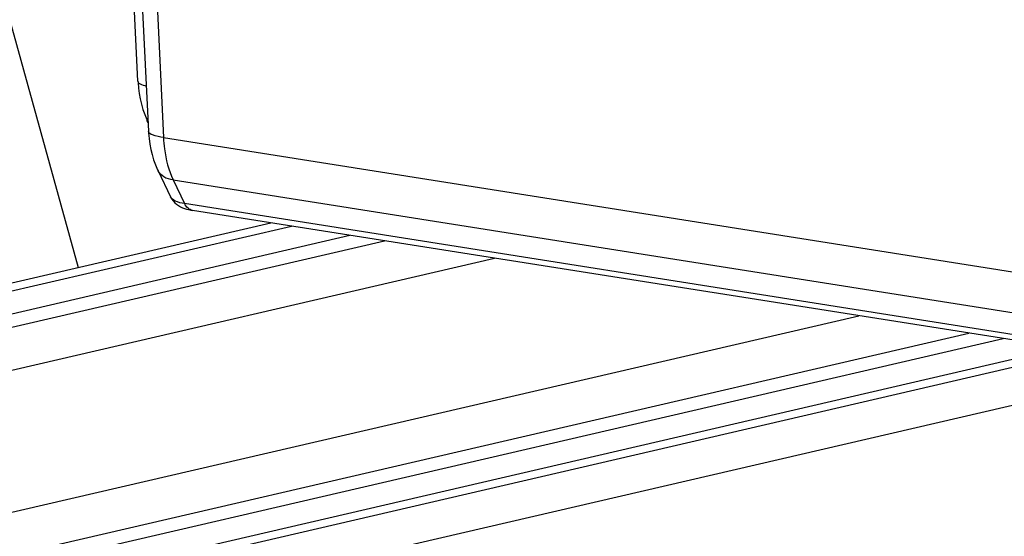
# Model space of a CAD drawing. Header units: millimetres. Extents: x 0 to 420, y 0 to 297.
# Tile 18 of 68: x 178 to 194, y 47 to 55. Entities that reach past the tile are written whole.
import ezdxf

# ---------------------------------------------------------------- set-up
doc = ezdxf.new("R2010")
doc.units = ezdxf.units.MM
doc.header["$LTSCALE"] = 23.1
for name, color, linetype in [('AXIS', 7, 'CONTINUOUS'), ('COMPONENTS', 7, 'CONTINUOUS'), ('CUT', 7, 'CONTINUOUS')]:
    doc.layers.add(name, color=color, linetype=linetype)

msp = doc.modelspace()

# ---------------------------------------------------------------- linework, layer by layer
at = {"layer": 'AXIS', "color": 7, "linetype": 'CONTINUOUS'}
for p, q in [((176.94474, 47.17709), (191.83366, 50.62663)), ((178.70395, 46.89915), (193.59288, 50.34869))]:
    msp.add_line(p, q, dxfattribs=at)
at = {"layer": 'COMPONENTS', "color": 7, "linetype": 'CONTINUOUS'}
for p, q in [((180.30717, 54.37264), (179.96738, 61.42697)), ((180.11633, 61.00828), (180.47532, 53.56942)), ((177.53063, 57.97766), (179.35091, 51.39782)), ((180.46842, 53.71245), (180.45537, 53.74224)), ((180.62932, 52.94125), (180.82903, 52.52506)), ((194.93712, 50.13631), (181.18, 52.30981))]:
    msp.add_line(p, q, dxfattribs=at)
at = {"layer": 'COMPONENTS', "color": 9, "linetype": 'CONTINUOUS'}
for p, q in [((180.35594, 60.91348), (180.71494, 53.47462)), ((180.71494, 53.47462), (194.49215, 51.29795)), ((180.87242, 52.79565), (181.05359, 52.4181)), ((180.87242, 52.79565), (194.64036, 50.62044)), ((194.8107, 50.24461), (181.05359, 52.4181))]:
    msp.add_line(p, q, dxfattribs=at)
at = {"layer": 'COMPONENTS', "color": 7, "linetype": 'CONTINUOUS'}
for points in [[(180.30717, 54.37265), (180.30858, 54.34737), (180.31609, 54.26134), (180.3278, 54.17574), (180.34367, 54.09058), (180.36366, 54.00614), (180.38766, 53.92287), (180.41558, 53.84104), (180.44742, 53.76067), (180.45537, 53.74224)], [(180.47532, 53.56943), (180.47666, 53.54499), (180.48432, 53.45691), (180.49628, 53.37004), (180.51257, 53.28443), (180.53316, 53.20032), (180.55801, 53.11814), (180.58705, 53.03812), (180.62033, 52.96034), (180.62933, 52.94122)], [(180.82889, 52.52536), (180.84754, 52.49172), (180.87034, 52.4601), (180.89653, 52.43148), (180.92483, 52.40674), (180.95469, 52.38564), (180.98591, 52.36774)], [(180.98591, 52.36774), (181.0176, 52.35298), (181.04938, 52.34089), (181.08183, 52.33077)], [(181.08183, 52.33077), (181.11549, 52.32219), (181.15055, 52.31489), (181.18056, 52.30972)]]:
    msp.add_lwpolyline(points, dxfattribs=at)
at = {"layer": 'COMPONENTS', "color": 9, "linetype": 'CONTINUOUS'}
for points, knots in [([(180.30721, 54.37264), (180.30809, 54.35465), (180.35808, 54.31601), (180.40631, 54.3049), (180.43995, 54.29695)], [0, 0, 0, 0, 0.34260098, 1, 1, 1, 1]), ([(180.4554, 53.74226), (180.45442, 53.74448), (180.45194, 53.75693), (180.45882, 53.76894), (180.4644, 53.77712)], [0, 0, 0, 0, 0.19690117, 1, 1, 1, 1]), ([(180.71494, 53.47462), (180.6554, 53.48264), (180.57897, 53.49337), (180.47673, 53.5414), (180.47535, 53.56942)], [0, 0, 0, 0, 0.68168015, 1, 1, 1, 1]), ([(180.71494, 53.47462), (180.71749, 53.41338), (180.73737, 53.18115), (180.7989, 52.951), (180.87242, 52.79565)], [0, 0, 0, 0, 0.26288558, 1, 1, 1, 1]), ([(180.87242, 52.79565), (180.8193, 52.80325), (180.72263, 52.82916), (180.64823, 52.9018), (180.62934, 52.94123)], [0, 0, 0, 0, 0.55100385, 1, 1, 1, 1]), ([(181.05359, 52.4181), (181.00255, 52.42586), (180.92011, 52.44315), (180.84341, 52.49512), (180.82901, 52.52512)], [0, 0, 0, 0, 0.60805124, 1, 1, 1, 1]), ([(181.18001, 52.30983), (181.15368, 52.31396), (181.09949, 52.34131), (181.06651, 52.39041), (181.05359, 52.4181)], [0, 0, 0, 0, 0.46584729, 1, 1, 1, 1])]:
    msp.add_open_spline(points, degree=3, knots=knots, dxfattribs=at)
at = {"layer": 'CUT', "color": 7, "linetype": 'CONTINUOUS'}
for p, q in [((167.54394, 48.66233), (182.43287, 52.11187)), ((167.8738, 48.61022), (182.76272, 52.05975)), ((168.80838, 48.46256), (183.6973, 51.9121)), ((169.35813, 48.37571), (184.24706, 51.82524)), ((171.11734, 48.09777), (186.00627, 51.5473)), ((179.2537, 46.8123), (194.14263, 50.26183)), ((180.51814, 46.61253), (196.27082, 50.26218)), ((180.18828, 46.66464), (195.1036, 50.12029)), ((180.8767, 46.09222), (196.5402, 49.72121))]:
    msp.add_line(p, q, dxfattribs=at)

doc.saveas('drawing.dxf')
